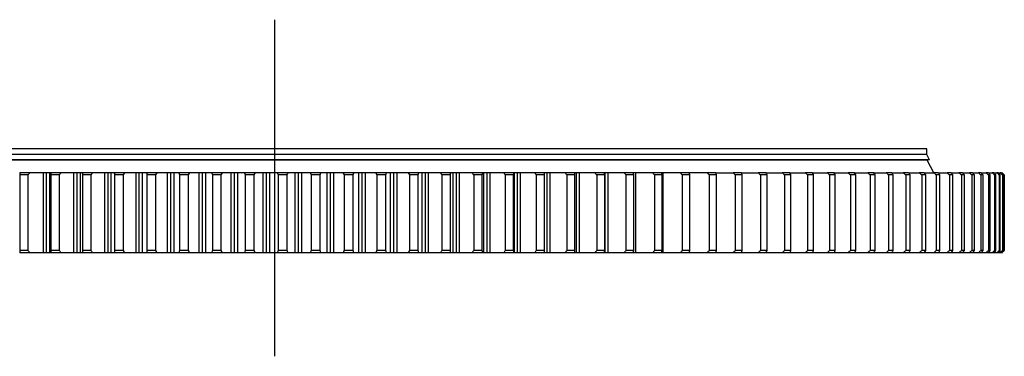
# Model space of a CAD drawing. Header units: millimetres. Extents: x 347 to 13098, y 43378 to 53497.
# Tile 5 of 15: x 3021 to 4742, y 48298 to 48887. Entities that reach past the tile are written whole.
import ezdxf

# ---------------------------------------------------------------- set-up
doc = ezdxf.new("R2010")
doc.units = ezdxf.units.MM
doc.header["$LTSCALE"] = 50

msp = doc.modelspace()

# ---------------------------------------------------------------- linework, layer by layer
at = {"lineweight": 25}
msp.add_line((3466.4, 48887.3), (3466.4, 48298.4), dxfattribs=at)
at = {"color": 7, "linetype": 'Continuous', "lineweight": 25}
for p, q in [((4606.9, 48661.6), (2325.9, 48661.6)), ((4606.9, 48651.6), (2325.9, 48651.6)), ((4606.9, 48651.4), (2325.9, 48651.4)), ((4599.4, 48651.4), (4599.4, 48651.6)), ((4606.9, 48651.6), (4606.9, 48661.6)), ((4611.4, 48642.1), (4606.9, 48651.4)), ((4611.4, 48642.1), (2321.4, 48642.1)), ((4607.7, 48641.6), (2325.2, 48641.6)), ((4606.9, 48641.6), (4606.9, 48642.1)), ((4619.2, 48619.6), (4607.7, 48641.6)), ((3038.6, 48619.6), (3021, 48619.6)), ((3021.1, 48615.6), (3021.1, 48483.6)), ((3035.8, 48615.6), (3021.1, 48615.6)), ((3035.8, 48483.6), (3035.8, 48615.6)), ((3062.6, 48479.6), (3062.6, 48619.6)), ((3068, 48619.6), (3062.6, 48619.6)), ((3068, 48479.6), (3068, 48619.6)), ((3073.5, 48619.6), (3068, 48619.6)), ((3073.5, 48479.6), (3073.5, 48619.6)), ((3093.2, 48619.6), (3075.3, 48619.6)), ((3075.6, 48615.6), (3075.6, 48483.6)), ((3090.5, 48615.6), (3075.6, 48615.6)), ((3090.5, 48483.6), (3090.5, 48615.6)), ((3115.9, 48479.6), (3115.9, 48619.6)), ((3121.4, 48619.6), (3115.9, 48619.6)), ((3121.4, 48479.6), (3121.4, 48619.6)), ((3127, 48619.6), (3121.4, 48619.6)), ((3127, 48479.6), (3127, 48619.6)), ((3148.6, 48619.6), (3130.4, 48619.6)), ((3130.9, 48615.6), (3130.9, 48483.6)), ((3146, 48615.6), (3130.9, 48615.6)), ((3146, 48483.6), (3146, 48615.6)), ((3169.9, 48479.6), (3169.9, 48619.6)), ((3175.5, 48619.6), (3169.9, 48619.6)), ((3175.5, 48479.6), (3175.5, 48619.6)), ((3181.1, 48619.6), (3175.5, 48619.6)), ((3181.1, 48479.6), (3181.1, 48619.6)), ((3204.5, 48619.6), (3186.2, 48619.6)), ((3186.9, 48615.6), (3186.9, 48483.6)), ((3202.2, 48615.6), (3186.9, 48615.6)), ((3202.2, 48483.6), (3202.2, 48615.6)), ((3224.5, 48479.6), (3224.5, 48619.6)), ((3230.1, 48619.6), (3224.5, 48619.6)), ((3230.1, 48479.6), (3230.1, 48619.6)), ((3235.8, 48619.6), (3230.1, 48619.6)), ((3235.8, 48479.6), (3235.8, 48619.6)), ((3261.1, 48619.6), (3242.6, 48619.6)), ((3243.4, 48615.6), (3243.4, 48483.6)), ((3258.9, 48615.6), (3243.4, 48615.6)), ((3258.9, 48483.6), (3258.9, 48615.6)), ((3279.6, 48479.6), (3279.6, 48619.6)), ((3285.3, 48619.6), (3279.6, 48619.6)), ((3285.3, 48479.6), (3285.3, 48619.6)), ((3291, 48619.6), (3285.3, 48619.6)), ((3291, 48479.6), (3291, 48619.6)), ((3318, 48619.6), (3299.4, 48619.6)), ((3300.5, 48615.6), (3300.5, 48483.6)), ((3316, 48615.6), (3300.5, 48615.6)), ((3316, 48483.6), (3316, 48615.6)), ((3335, 48479.6), (3335, 48619.6)), ((3340.8, 48619.6), (3335, 48619.6)), ((3340.8, 48479.6), (3340.8, 48619.6)), ((3346.5, 48619.6), (3340.8, 48619.6)), ((3346.5, 48479.6), (3346.5, 48619.6)), ((3375.3, 48619.6), (3356.6, 48619.6)), ((3357.8, 48615.6), (3357.8, 48483.6)), ((3373.4, 48615.6), (3357.8, 48615.6)), ((3373.4, 48483.6), (3373.4, 48615.6)), ((3390.8, 48479.6), (3390.8, 48619.6)), ((3396.5, 48619.6), (3390.8, 48619.6)), ((3396.5, 48479.6), (3396.5, 48619.6)), ((3402.3, 48619.6), (3396.5, 48619.6)), ((3402.3, 48479.6), (3402.3, 48619.6)), ((3432.7, 48619.6), (3414, 48619.6)), ((3415.4, 48615.6), (3415.4, 48483.6)), ((3431, 48615.6), (3415.4, 48615.6)), ((3431, 48483.6), (3431, 48615.6)), ((3446.7, 48479.6), (3446.7, 48619.6)), ((3452.5, 48619.6), (3446.7, 48619.6)), ((3452.5, 48479.6), (3452.5, 48619.6)), ((3458.2, 48619.6), (3452.5, 48619.6)), ((3458.2, 48479.6), (3458.2, 48619.6)), ((3490.2, 48619.6), (3471.4, 48619.6)), ((3473, 48615.6), (3473, 48483.6)), ((3488.7, 48615.6), (3473, 48615.6)), ((3488.7, 48483.6), (3488.7, 48615.6)), ((3502.6, 48479.6), (3502.6, 48619.6)), ((3508.4, 48619.6), (3502.6, 48619.6)), ((3508.4, 48479.6), (3508.4, 48619.6)), ((3514.2, 48619.6), (3508.4, 48619.6)), ((3514.2, 48479.6), (3514.2, 48619.6)), ((3547.6, 48619.6), (3528.9, 48619.6)), ((3530.7, 48615.6), (3530.7, 48483.6)), ((3546.3, 48615.6), (3530.7, 48615.6)), ((3546.3, 48483.6), (3546.3, 48615.6)), ((3558.5, 48479.6), (3558.5, 48619.6)), ((3564.2, 48619.6), (3558.5, 48619.6)), ((3564.2, 48479.6), (3564.2, 48619.6)), ((3570, 48619.6), (3564.2, 48619.6)), ((3570, 48479.6), (3570, 48619.6)), ((3604.9, 48619.6), (3586.3, 48619.6)), ((3588.2, 48615.6), (3588.2, 48483.6)), ((3603.8, 48615.6), (3588.2, 48615.6)), ((3603.8, 48483.6), (3603.8, 48615.6)), ((3614.2, 48479.6), (3614.2, 48619.6)), ((3619.9, 48619.6), (3614.2, 48619.6)), ((3619.9, 48479.6), (3619.9, 48619.6)), ((3625.6, 48619.6), (3619.9, 48619.6)), ((3625.6, 48479.6), (3625.6, 48619.6)), ((3661.9, 48619.6), (3643.4, 48619.6)), ((3645.5, 48615.6), (3645.5, 48483.6)), ((3661, 48615.6), (3645.5, 48615.6)), ((3661, 48483.6), (3661, 48615.6)), ((3669.5, 48479.6), (3669.5, 48619.6)), ((3675.2, 48619.6), (3669.5, 48619.6)), ((3675.2, 48479.6), (3675.2, 48619.6)), ((3680.9, 48619.6), (3675.2, 48619.6)), ((3680.9, 48479.6), (3680.9, 48619.6)), ((3718.5, 48619.6), (3700.1, 48619.6)), ((3717.8, 48615.6), (3702.4, 48615.6)), ((3702.4, 48615.6), (3702.4, 48483.6)), ((3717.8, 48483.6), (3717.8, 48615.6)), ((3724.5, 48479.6), (3724.5, 48619.6)), ((3730.2, 48619.6), (3724.5, 48619.6)), ((3730.2, 48479.6), (3730.2, 48619.6)), ((3735.8, 48619.6), (3730.2, 48619.6)), ((3735.8, 48479.6), (3735.8, 48619.6)), ((3774.6, 48619.6), (3756.4, 48619.6)), ((3774.1, 48615.6), (3758.9, 48615.6)), ((3758.9, 48615.6), (3758.9, 48483.6)), ((3774.1, 48483.6), (3774.1, 48615.6)), ((3778.9, 48479.6), (3778.9, 48619.6)), ((3784.5, 48619.6), (3778.9, 48619.6)), ((3784.5, 48479.6), (3784.5, 48619.6)), ((3790.1, 48619.6), (3784.5, 48619.6)), ((3790.1, 48479.6), (3790.1, 48619.6)), ((3830.1, 48619.6), (3812.1, 48619.6)), ((3814.7, 48615.6), (3814.7, 48483.6)), ((3829.7, 48615.6), (3814.7, 48615.6)), ((3829.7, 48483.6), (3829.7, 48615.6)), ((3832.7, 48479.6), (3832.7, 48619.6)), ((3838.3, 48619.6), (3832.7, 48619.6)), ((3838.3, 48479.6), (3838.3, 48619.6)), ((3843.8, 48619.6), (3838.3, 48619.6)), ((3843.8, 48479.6), (3843.8, 48619.6)), ((3884.8, 48619.6), (3867.1, 48619.6)), ((3869.8, 48615.6), (3869.8, 48483.6)), ((3884.6, 48615.6), (3869.8, 48615.6)), ((3884.6, 48483.6), (3884.6, 48615.6)), ((3885.8, 48479.6), (3885.8, 48619.6)), ((3891.2, 48619.6), (3885.8, 48619.6)), ((3891.2, 48479.6), (3891.2, 48619.6)), ((3896.6, 48619.6), (3891.2, 48619.6)), ((3896.6, 48479.6), (3896.6, 48619.6)), ((3938.7, 48619.6), (3921.2, 48619.6)), ((3924.1, 48615.6), (3924.1, 48483.6)), ((3938.7, 48615.6), (3924.1, 48615.6)), ((3943.3, 48619.6), (3938.7, 48619.6)), ((3938.7, 48483.6), (3938.7, 48615.6)), ((3943.3, 48479.6), (3943.3, 48619.6)), ((3948.6, 48619.6), (3943.3, 48619.6)), ((3948.6, 48479.6), (3948.6, 48619.6)), ((3991.6, 48619.6), (3974.4, 48619.6)), ((3977.5, 48615.6), (3977.5, 48483.6)), ((3991.8, 48615.6), (3977.5, 48615.6)), ((3994.4, 48619.6), (3991.6, 48619.6)), ((3991.8, 48483.6), (3991.8, 48615.6)), ((3994.4, 48479.6), (3994.4, 48619.6)), ((3999.6, 48619.6), (3994.4, 48619.6)), ((3999.6, 48479.6), (3999.6, 48619.6)), ((4043.4, 48619.6), (4026.6, 48619.6)), ((4029.8, 48615.6), (4029.8, 48483.6)), ((4043.8, 48615.6), (4029.8, 48615.6)), ((4044.5, 48619.6), (4043.4, 48619.6)), ((4043.8, 48483.6), (4043.8, 48615.6)), ((4044.5, 48479.6), (4044.5, 48619.6)), ((4049.6, 48619.6), (4044.5, 48619.6)), ((4049.6, 48479.6), (4049.6, 48619.6)), ((4094, 48619.6), (4077.7, 48619.6)), ((4081, 48615.6), (4081, 48483.6)), ((4094.6, 48615.6), (4081, 48615.6)), ((4098.3, 48619.6), (4094, 48619.6)), ((4094.6, 48483.6), (4094.6, 48615.6)), ((4098.3, 48479.6), (4098.3, 48619.6)), ((4143.4, 48619.6), (4127.5, 48619.6)), ((4130.9, 48615.6), (4130.9, 48483.6)), ((4144.2, 48615.6), (4130.9, 48615.6)), ((4145.8, 48619.6), (4143.4, 48619.6)), ((4144.2, 48483.6), (4144.2, 48615.6)), ((4145.8, 48479.6), (4145.8, 48619.6)), ((4191.4, 48619.6), (4175.9, 48619.6)), ((4179.4, 48615.6), (4179.4, 48483.6)), ((4192.4, 48615.6), (4179.4, 48615.6)), ((4191.8, 48619.6), (4191.4, 48619.6)), ((4191.8, 48617.9), (4191.8, 48619.6)), ((4192.4, 48483.6), (4192.4, 48615.6)), ((4237.9, 48619.6), (4222.9, 48619.6)), ((4226.5, 48615.6), (4226.5, 48483.6)), ((4239.1, 48615.6), (4226.5, 48615.6)), ((4239.1, 48483.6), (4239.1, 48615.6)), ((4282.8, 48619.6), (4268.3, 48619.6)), ((4284.2, 48615.6), (4272.1, 48615.6)), ((4272.1, 48615.6), (4272.1, 48483.6)), ((4284.2, 48483.6), (4284.2, 48615.6)), ((4326.1, 48619.6), (4312.2, 48619.6)), ((4316, 48615.6), (4316, 48483.6)), ((4327.6, 48615.6), (4316, 48615.6)), ((4327.6, 48483.6), (4327.6, 48615.6)), ((4367.6, 48619.6), (4354.2, 48619.6)), ((4358.2, 48615.6), (4358.2, 48483.6)), ((4369.3, 48615.6), (4358.2, 48615.6)), ((4369.3, 48483.6), (4369.3, 48615.6)), ((4407.2, 48619.6), (4394.5, 48619.6)), ((4409.1, 48615.6), (4398.5, 48615.6)), ((4398.5, 48615.6), (4398.5, 48483.6)), ((4409.1, 48483.6), (4409.1, 48615.6)), ((4445, 48619.6), (4432.9, 48619.6)), ((4436.9, 48615.6), (4436.9, 48483.6)), ((4447, 48615.6), (4436.9, 48615.6)), ((4447, 48483.6), (4447, 48615.6)), ((4480.7, 48619.6), (4469.3, 48619.6)), ((4473.4, 48615.6), (4473.4, 48483.6)), ((4482.9, 48615.6), (4473.4, 48615.6)), ((4482.9, 48483.6), (4482.9, 48615.6)), ((4514.4, 48619.6), (4503.6, 48619.6)), ((4507.8, 48615.6), (4507.8, 48483.6)), ((4516.8, 48615.6), (4507.8, 48615.6)), ((4516.8, 48483.6), (4516.8, 48615.6)), ((4545.9, 48619.6), (4535.9, 48619.6)), ((4548.4, 48615.6), (4540.1, 48615.6)), ((4540.1, 48615.6), (4540.1, 48483.6)), ((4548.4, 48483.6), (4548.4, 48615.6)), ((4575.2, 48619.6), (4565.9, 48619.6)), ((4570.2, 48615.6), (4570.2, 48483.6)), ((4577.9, 48615.6), (4570.2, 48615.6)), ((4577.9, 48483.6), (4577.9, 48615.6)), ((4602.3, 48619.6), (4593.7, 48619.6)), ((4605.1, 48615.6), (4598, 48615.6)), ((4598, 48615.6), (4598, 48483.6)), ((4605.1, 48483.6), (4605.1, 48615.6)), ((4627, 48619.6), (4619.2, 48619.6)), ((4630, 48615.6), (4623.5, 48615.6)), ((4623.5, 48615.6), (4623.5, 48483.6)), ((4627.4, 48619.6), (4642.3, 48619.6)), ((4630, 48483.6), (4630, 48615.6)), ((4649.4, 48619.6), (4642.3, 48619.6)), ((4652.5, 48615.6), (4646.6, 48615.6)), ((4646.6, 48615.6), (4646.6, 48483.6)), ((4649.7, 48619.6), (4663.1, 48619.6)), ((4652.5, 48483.6), (4652.5, 48615.6)), ((4669.3, 48619.6), (4663.1, 48619.6)), ((4667.4, 48615.6), (4667.4, 48483.6)), ((4672.6, 48615.6), (4667.4, 48615.6)), ((4669.7, 48619.6), (4681.4, 48619.6)), ((4672.6, 48483.6), (4672.6, 48615.6)), ((4686.8, 48619.6), (4681.4, 48619.6)), ((4685.7, 48615.6), (4685.7, 48483.6)), ((4690.2, 48615.6), (4685.7, 48615.6)), ((4687.2, 48619.6), (4697.2, 48619.6)), ((4690.2, 48483.6), (4690.2, 48615.6)), ((4701.8, 48619.6), (4697.2, 48619.6)), ((4701.5, 48615.6), (4701.5, 48483.6)), ((4705.3, 48615.6), (4701.5, 48615.6)), ((4702.2, 48619.6), (4710.5, 48619.6)), ((4705.3, 48483.6), (4705.3, 48615.6)), ((4714.3, 48619.6), (4710.5, 48619.6)), ((4714.6, 48619.6), (4721.2, 48619.6)), ((4714.7, 48615.6), (4714.7, 48483.6)), ((4717.9, 48615.6), (4714.7, 48615.6)), ((4717.9, 48483.6), (4717.9, 48615.6)), ((4724.2, 48619.6), (4721.2, 48619.6)), ((4724.5, 48619.6), (4729.4, 48619.6)), ((4725.4, 48615.6), (4725.4, 48483.6)), ((4727.9, 48615.6), (4725.4, 48615.6)), ((4727.9, 48483.6), (4727.9, 48615.6)), ((4731.6, 48619.6), (4729.4, 48619.6)), ((4731.9, 48619.6), (4735, 48619.6)), ((4733.6, 48615.6), (4733.6, 48483.6)), ((4735.4, 48615.6), (4733.6, 48615.6)), ((4736.3, 48619.6), (4735, 48619.6)), ((4735.4, 48483.6), (4735.4, 48615.6)), ((4736.7, 48619.6), (4738.1, 48619.6)), ((4738.5, 48619.6), (4738.1, 48619.6)), ((4739.2, 48615.6), (4739.2, 48483.6)), ((4740.2, 48615.6), (4739.2, 48615.6)), ((4740.2, 48483.6), (4740.2, 48615.6)), ((4742.1, 48615.6), (4742.1, 48483.6)), ((4742.5, 48615.6), (4742.1, 48615.6)), ((4742.5, 48483.6), (4742.5, 48615.6)), ((3038.6, 48479.6), (3021, 48479.6)), ((3035.8, 48483.6), (3021.1, 48483.6)), ((3068, 48479.6), (3062.6, 48479.6)), ((3073.5, 48479.6), (3068, 48479.6)), ((3093.2, 48479.6), (3075.3, 48479.6)), ((3090.5, 48483.6), (3075.6, 48483.6)), ((3121.4, 48479.6), (3115.9, 48479.6)), ((3127, 48479.6), (3121.4, 48479.6)), ((3148.6, 48479.6), (3130.4, 48479.6)), ((3146, 48483.6), (3130.9, 48483.6)), ((3175.5, 48479.6), (3169.9, 48479.6)), ((3181.1, 48479.6), (3175.5, 48479.6)), ((3204.5, 48479.6), (3186.2, 48479.6)), ((3202.2, 48483.6), (3186.9, 48483.6)), ((3230.1, 48479.6), (3224.5, 48479.6)), ((3235.8, 48479.6), (3230.1, 48479.6)), ((3261.1, 48479.6), (3242.6, 48479.6)), ((3258.9, 48483.6), (3243.4, 48483.6)), ((3285.3, 48479.6), (3279.6, 48479.6)), ((3291, 48479.6), (3285.3, 48479.6)), ((3318, 48479.6), (3299.4, 48479.6)), ((3316, 48483.6), (3300.5, 48483.6)), ((3340.8, 48479.6), (3335, 48479.6)), ((3346.5, 48479.6), (3340.8, 48479.6)), ((3375.3, 48479.6), (3356.6, 48479.6)), ((3373.4, 48483.6), (3357.8, 48483.6)), ((3396.5, 48479.6), (3390.8, 48479.6)), ((3402.3, 48479.6), (3396.5, 48479.6)), ((3432.7, 48479.6), (3414, 48479.6)), ((3431, 48483.6), (3415.4, 48483.6)), ((3452.5, 48479.6), (3446.7, 48479.6)), ((3458.2, 48479.6), (3452.5, 48479.6)), ((3490.2, 48479.6), (3471.4, 48479.6)), ((3488.7, 48483.6), (3473, 48483.6)), ((3508.4, 48479.6), (3502.6, 48479.6)), ((3514.2, 48479.6), (3508.4, 48479.6)), ((3547.6, 48479.6), (3528.9, 48479.6)), ((3546.3, 48483.6), (3530.7, 48483.6)), ((3564.2, 48479.6), (3558.5, 48479.6)), ((3570, 48479.6), (3564.2, 48479.6)), ((3604.9, 48479.6), (3586.3, 48479.6)), ((3603.8, 48483.6), (3588.2, 48483.6)), ((3619.9, 48479.6), (3614.2, 48479.6)), ((3625.6, 48479.6), (3619.9, 48479.6)), ((3661.9, 48479.6), (3643.4, 48479.6)), ((3661, 48483.6), (3645.5, 48483.6)), ((3675.2, 48479.6), (3669.5, 48479.6)), ((3680.9, 48479.6), (3675.2, 48479.6)), ((3718.5, 48479.6), (3700.1, 48479.6)), ((3717.8, 48483.6), (3702.4, 48483.6)), ((3730.2, 48479.6), (3724.5, 48479.6)), ((3735.8, 48479.6), (3730.2, 48479.6)), ((3774.6, 48479.6), (3756.4, 48479.6)), ((3774.1, 48483.6), (3758.9, 48483.6)), ((3784.5, 48479.6), (3778.9, 48479.6)), ((3790.1, 48479.6), (3784.5, 48479.6)), ((3830.1, 48479.6), (3812.1, 48479.6)), ((3829.7, 48483.6), (3814.7, 48483.6)), ((3838.3, 48479.6), (3832.7, 48479.6)), ((3843.8, 48479.6), (3838.3, 48479.6)), ((3884.8, 48479.6), (3867.1, 48479.6)), ((3884.6, 48483.6), (3869.8, 48483.6)), ((3891.2, 48479.6), (3885.8, 48479.6)), ((3896.6, 48479.6), (3891.2, 48479.6)), ((3938.7, 48479.6), (3921.2, 48479.6)), ((3938.7, 48483.6), (3924.1, 48483.6)), ((3943.3, 48479.6), (3938.7, 48479.6)), ((3948.6, 48479.6), (3943.3, 48479.6)), ((3991.6, 48479.6), (3974.4, 48479.6)), ((3991.8, 48483.6), (3977.5, 48483.6)), ((3994.4, 48479.6), (3991.6, 48479.6)), ((3999.6, 48479.6), (3994.4, 48479.6)), ((4043.4, 48479.6), (4026.6, 48479.6)), ((4043.8, 48483.6), (4029.8, 48483.6)), ((4044.5, 48479.6), (4043.4, 48479.6)), ((4049.6, 48479.6), (4044.5, 48479.6)), ((4094, 48479.6), (4077.7, 48479.6)), ((4094.6, 48483.6), (4081, 48483.6)), ((4098.3, 48479.6), (4094, 48479.6)), ((4143.4, 48479.6), (4127.5, 48479.6)), ((4144.2, 48483.6), (4130.9, 48483.6)), ((4145.8, 48479.6), (4143.4, 48479.6)), ((4191.4, 48479.6), (4175.9, 48479.6)), ((4192.4, 48483.6), (4179.4, 48483.6)), ((4191.8, 48479.6), (4191.4, 48479.6)), ((4191.8, 48479.6), (4191.8, 48481.4)), ((4237.9, 48479.6), (4222.9, 48479.6)), ((4239.1, 48483.6), (4226.5, 48483.6)), ((4282.8, 48479.6), (4268.3, 48479.6)), ((4284.2, 48483.6), (4272.1, 48483.6)), ((4326.1, 48479.6), (4312.2, 48479.6)), ((4327.6, 48483.6), (4316, 48483.6)), ((4367.6, 48479.6), (4354.2, 48479.6)), ((4369.3, 48483.6), (4358.2, 48483.6)), ((4407.2, 48479.6), (4394.5, 48479.6)), ((4409.1, 48483.6), (4398.5, 48483.6)), ((4445, 48479.6), (4432.9, 48479.6)), ((4447, 48483.6), (4436.9, 48483.6)), ((4480.7, 48479.6), (4469.3, 48479.6)), ((4482.9, 48483.6), (4473.4, 48483.6)), ((4514.4, 48479.6), (4503.6, 48479.6)), ((4516.8, 48483.6), (4507.8, 48483.6)), ((4545.9, 48479.6), (4535.9, 48479.6)), ((4548.4, 48483.6), (4540.1, 48483.6)), ((4565.9, 48479.6), (4546.2, 48479.6)), ((4575.2, 48479.6), (4565.9, 48479.6)), ((4577.9, 48483.6), (4570.2, 48483.6)), ((4593.7, 48479.6), (4575.6, 48479.6)), ((4602.3, 48479.6), (4593.7, 48479.6)), ((4605.1, 48483.6), (4598, 48483.6)), ((4619.2, 48479.6), (4602.6, 48479.6)), ((4627, 48479.6), (4619.2, 48479.6)), ((4630, 48483.6), (4623.5, 48483.6)), ((4642.3, 48479.6), (4627.4, 48479.6)), ((4649.4, 48479.6), (4642.3, 48479.6)), ((4652.5, 48483.6), (4646.6, 48483.6)), ((4663.1, 48479.6), (4649.7, 48479.6)), ((4669.3, 48479.6), (4663.1, 48479.6)), ((4672.6, 48483.6), (4667.4, 48483.6)), ((4681.4, 48479.6), (4669.7, 48479.6)), ((4686.8, 48479.6), (4681.4, 48479.6)), ((4690.2, 48483.6), (4685.7, 48483.6)), ((4697.2, 48479.6), (4687.2, 48479.6)), ((4701.8, 48479.6), (4697.2, 48479.6)), ((4705.3, 48483.6), (4701.5, 48483.6)), ((4710.5, 48479.6), (4702.2, 48479.6)), ((4714.3, 48479.6), (4710.5, 48479.6)), ((4721.2, 48479.6), (4714.6, 48479.6)), ((4717.9, 48483.6), (4714.7, 48483.6)), ((4724.2, 48479.6), (4721.2, 48479.6)), ((4729.4, 48479.6), (4724.5, 48479.6)), ((4727.9, 48483.6), (4725.4, 48483.6)), ((4731.6, 48479.6), (4729.4, 48479.6)), ((4735, 48479.6), (4731.9, 48479.6)), ((4735.4, 48483.6), (4733.6, 48483.6)), ((4736.3, 48479.6), (4735, 48479.6)), ((4738.1, 48479.6), (4736.7, 48479.6)), ((4738.5, 48479.6), (4738.1, 48479.6)), ((4740.2, 48483.6), (4739.2, 48483.6)), ((4742.5, 48483.6), (4742.1, 48483.6))]:
    msp.add_line(p, q, dxfattribs=at)
for points in [[(3021, 48619.6), (3021.1, 48618.3), (3021.1, 48617), (3021.1, 48615.6)], [(3035.8, 48615.6), (3036.8, 48617), (3037.7, 48618.3), (3038.6, 48619.6)], [(3062.6, 48619.6), (3054.7, 48619.6), (3046.8, 48619.6), (3038.6, 48619.6)], [(3075.3, 48619.6), (3074.6, 48619.6), (3074, 48619.6), (3073.5, 48619.6)], [(3075.3, 48619.6), (3075.4, 48618.3), (3075.5, 48617), (3075.6, 48615.6)], [(3090.5, 48615.6), (3091.4, 48617), (3092.3, 48618.3), (3093.2, 48619.6)], [(3115.9, 48619.6), (3108.5, 48619.6), (3100.9, 48619.6), (3093.2, 48619.6)], [(3130.4, 48619.6), (3129.1, 48619.6), (3127.9, 48619.6), (3127, 48619.6)], [(3130.4, 48619.6), (3130.6, 48618.3), (3130.7, 48617), (3130.9, 48615.6)], [(3146, 48615.6), (3146.9, 48617), (3147.7, 48618.3), (3148.6, 48619.6)], [(3169.9, 48619.6), (3162.9, 48619.6), (3155.8, 48619.6), (3148.6, 48619.6)], [(3186.2, 48619.6), (3184.3, 48619.6), (3182.6, 48619.6), (3181.1, 48619.6)], [(3186.2, 48619.6), (3186.4, 48618.3), (3186.7, 48617), (3186.9, 48615.6)], [(3202.2, 48615.6), (3203, 48617), (3203.8, 48618.3), (3204.5, 48619.6)], [(3224.5, 48619.6), (3218, 48619.6), (3211.3, 48619.6), (3204.5, 48619.6)], [(3242.6, 48619.6), (3240.2, 48619.6), (3237.9, 48619.6), (3235.8, 48619.6)], [(3242.6, 48619.6), (3242.9, 48618.3), (3243.2, 48617), (3243.4, 48615.6)], [(3258.9, 48615.6), (3259.6, 48617), (3260.3, 48618.3), (3261.1, 48619.6)], [(3279.6, 48619.6), (3273.5, 48619.6), (3267.4, 48619.6), (3261.1, 48619.6)], [(3299.4, 48619.6), (3296.4, 48619.6), (3293.6, 48619.6), (3291, 48619.6)], [(3299.4, 48619.6), (3299.8, 48618.3), (3300.1, 48617), (3300.5, 48615.6)], [(3316, 48615.6), (3316.7, 48617), (3317.3, 48618.3), (3318, 48619.6)], [(3335, 48619.6), (3329.5, 48619.6), (3323.8, 48619.6), (3318, 48619.6)], [(3356.6, 48619.6), (3353, 48619.6), (3349.7, 48619.6), (3346.5, 48619.6)], [(3356.6, 48619.6), (3357, 48618.3), (3357.4, 48617), (3357.8, 48615.6)], [(3373.4, 48615.6), (3374, 48617), (3374.6, 48618.3), (3375.3, 48619.6)], [(3390.8, 48619.6), (3385.8, 48619.6), (3380.6, 48619.6), (3375.3, 48619.6)], [(3414, 48619.6), (3409.9, 48619.6), (3406, 48619.6), (3402.3, 48619.6)], [(3414, 48619.6), (3414.4, 48618.3), (3414.9, 48617), (3415.4, 48615.6)], [(3431, 48615.6), (3431.6, 48617), (3432.1, 48618.3), (3432.7, 48619.6)], [(3446.7, 48619.6), (3442.2, 48619.6), (3437.5, 48619.6), (3432.7, 48619.6)], [(3471.4, 48619.6), (3466.9, 48619.6), (3462.5, 48619.6), (3458.2, 48619.6)], [(3471.4, 48619.6), (3472, 48618.3), (3472.5, 48617), (3473, 48615.6)], [(3488.7, 48615.6), (3489.2, 48617), (3489.7, 48618.3), (3490.2, 48619.6)], [(3502.6, 48619.6), (3498.6, 48619.6), (3494.5, 48619.6), (3490.2, 48619.6)], [(3528.9, 48619.6), (3523.8, 48619.6), (3518.9, 48619.6), (3514.2, 48619.6)], [(3528.9, 48619.6), (3529.5, 48618.3), (3530.1, 48617), (3530.7, 48615.6)], [(3546.3, 48615.6), (3546.8, 48617), (3547.2, 48618.3), (3547.6, 48619.6)], [(3558.5, 48619.6), (3555, 48619.6), (3551.4, 48619.6), (3547.6, 48619.6)], [(3586.3, 48619.6), (3580.7, 48619.6), (3575.3, 48619.6), (3570, 48619.6)], [(3586.3, 48619.6), (3586.9, 48618.3), (3587.6, 48617), (3588.2, 48615.6)], [(3603.8, 48615.6), (3604.2, 48617), (3604.6, 48618.3), (3604.9, 48619.6)], [(3614.2, 48619.6), (3611.3, 48619.6), (3608.2, 48619.6), (3604.9, 48619.6)], [(3643.4, 48619.6), (3637.3, 48619.6), (3631.4, 48619.6), (3625.6, 48619.6)], [(3643.4, 48619.6), (3644.1, 48618.3), (3644.8, 48617), (3645.5, 48615.6)], [(3661, 48615.6), (3661.3, 48617), (3661.6, 48618.3), (3661.9, 48619.6)], [(3669.5, 48619.6), (3667.2, 48619.6), (3664.6, 48619.6), (3661.9, 48619.6)], [(3700.1, 48619.6), (3693.6, 48619.6), (3687.2, 48619.6), (3680.9, 48619.6)], [(3700.1, 48619.6), (3700.9, 48618.3), (3701.7, 48617), (3702.4, 48615.6)], [(3717.8, 48615.6), (3718, 48617), (3718.3, 48618.3), (3718.5, 48619.6)], [(3724.5, 48619.6), (3722.7, 48619.6), (3720.7, 48619.6), (3718.5, 48619.6)], [(3756.4, 48619.6), (3749.4, 48619.6), (3742.5, 48619.6), (3735.8, 48619.6)], [(3756.4, 48619.6), (3757.2, 48618.3), (3758, 48617), (3758.9, 48615.6)], [(3774.1, 48615.6), (3774.3, 48617), (3774.4, 48618.3), (3774.6, 48619.6)], [(3778.9, 48619.6), (3777.7, 48619.6), (3776.2, 48619.6), (3774.6, 48619.6)], [(3812.1, 48619.6), (3804.6, 48619.6), (3797.3, 48619.6), (3790.1, 48619.6)], [(3812.1, 48619.6), (3813, 48618.3), (3813.8, 48617), (3814.7, 48615.6)], [(3829.7, 48615.6), (3829.8, 48617), (3830, 48618.3), (3830.1, 48619.6)], [(3832.7, 48619.6), (3832, 48619.6), (3831.1, 48619.6), (3830.1, 48619.6)], [(3867.1, 48619.6), (3859.1, 48619.6), (3851.4, 48619.6), (3843.8, 48619.6)], [(3867.1, 48619.6), (3868, 48618.3), (3868.9, 48617), (3869.8, 48615.6)], [(3884.6, 48615.6), (3884.7, 48617), (3884.8, 48618.3), (3884.8, 48619.6)], [(3885.8, 48619.6), (3885.6, 48619.6), (3885.3, 48619.6), (3884.8, 48619.6)], [(3921.2, 48619.6), (3912.9, 48619.6), (3904.7, 48619.6), (3896.6, 48619.6)], [(3921.2, 48619.6), (3922.2, 48618.3), (3923.1, 48617), (3924.1, 48615.6)], [(3938.7, 48615.6), (3938.7, 48617), (3938.7, 48618.3), (3938.7, 48619.6)], [(3974.4, 48619.6), (3965.7, 48619.6), (3957.1, 48619.6), (3948.6, 48619.6)], [(3974.4, 48619.6), (3975.4, 48618.3), (3976.5, 48617), (3977.5, 48615.6)], [(3991.8, 48615.6), (3991.7, 48617), (3991.6, 48618.3), (3991.6, 48619.6)], [(4026.6, 48619.6), (4017.5, 48619.6), (4008.5, 48619.6), (3999.6, 48619.6)], [(4026.6, 48619.6), (4027.7, 48618.3), (4028.7, 48617), (4029.8, 48615.6)], [(4043.8, 48615.6), (4043.7, 48617), (4043.5, 48618.3), (4043.4, 48619.6)], [(4077.7, 48619.6), (4068.2, 48619.6), (4058.8, 48619.6), (4049.6, 48619.6)], [(4077.7, 48619.6), (4078.8, 48618.3), (4079.9, 48617), (4081, 48615.6)], [(4094.6, 48615.6), (4094.4, 48617), (4094.2, 48618.3), (4094, 48619.6)], [(4127.5, 48619.6), (4117.6, 48619.6), (4107.9, 48619.6), (4098.3, 48619.6)], [(4127.5, 48619.6), (4128.6, 48618.3), (4129.7, 48617), (4130.9, 48615.6)], [(4144.2, 48615.6), (4143.9, 48617), (4143.7, 48618.3), (4143.4, 48619.6)], [(4175.9, 48619.6), (4165.7, 48619.6), (4155.7, 48619.6), (4145.8, 48619.6)], [(4175.9, 48619.6), (4177.1, 48618.3), (4178.3, 48617), (4179.4, 48615.6)], [(4192.4, 48615.6), (4192, 48617), (4191.7, 48618.3), (4191.4, 48619.6)], [(4222.9, 48619.6), (4212.4, 48619.6), (4202.1, 48619.6), (4191.8, 48619.6)], [(4222.9, 48619.6), (4224.1, 48618.3), (4225.3, 48617), (4226.5, 48615.6)], [(4239.1, 48615.6), (4238.7, 48617), (4238.3, 48618.3), (4237.9, 48619.6)], [(4268.3, 48619.6), (4269.6, 48618.3), (4270.8, 48617), (4272.1, 48615.6)], [(4284.2, 48615.6), (4283.7, 48617), (4283.3, 48618.3), (4282.8, 48619.6)], [(4312.2, 48619.6), (4313.4, 48618.3), (4314.7, 48617), (4316, 48615.6)], [(4327.6, 48615.6), (4327.1, 48617), (4326.6, 48618.3), (4326.1, 48619.6)], [(4354.2, 48619.6), (4355.5, 48618.3), (4356.9, 48617), (4358.2, 48615.6)], [(4369.3, 48615.6), (4368.7, 48617), (4368.1, 48618.3), (4367.6, 48619.6)], [(4394.5, 48619.6), (4395.8, 48618.3), (4397.2, 48617), (4398.5, 48615.6)], [(4409.1, 48615.6), (4408.5, 48617), (4407.9, 48618.3), (4407.2, 48619.6)], [(4432.9, 48619.6), (4434.2, 48618.3), (4435.6, 48617), (4436.9, 48615.6)], [(4447, 48615.6), (4446.3, 48617), (4445.7, 48618.3), (4445, 48619.6)], [(4469.3, 48619.6), (4470.6, 48618.3), (4472, 48617), (4473.4, 48615.6)], [(4482.9, 48615.6), (4482.2, 48617), (4481.4, 48618.3), (4480.7, 48619.6)], [(4503.6, 48619.6), (4505, 48618.3), (4506.4, 48617), (4507.8, 48615.6)], [(4516.8, 48615.6), (4516, 48617), (4515.2, 48618.3), (4514.4, 48619.6)], [(4535.9, 48619.6), (4537.3, 48618.3), (4538.7, 48617), (4540.1, 48615.6)], [(4548.4, 48615.6), (4547.6, 48617), (4546.7, 48618.3), (4545.9, 48619.6)], [(4565.9, 48619.6), (4567.3, 48618.3), (4568.7, 48617), (4570.2, 48615.6)], [(4577.9, 48615.6), (4577, 48617), (4576.1, 48618.3), (4575.2, 48619.6)], [(4593.7, 48619.6), (4595.1, 48618.3), (4596.6, 48617), (4598, 48615.6)], [(4605.1, 48615.6), (4604.2, 48617), (4603.2, 48618.3), (4602.3, 48619.6)], [(4619.2, 48619.6), (4620.6, 48618.3), (4622.1, 48617), (4623.5, 48615.6)], [(4630, 48615.6), (4629, 48617), (4628, 48618.3), (4627, 48619.6)], [(4642.3, 48619.6), (4643.8, 48618.3), (4645.2, 48617), (4646.6, 48615.6)], [(4652.5, 48615.6), (4651.5, 48617), (4650.4, 48618.3), (4649.4, 48619.6)], [(4663.1, 48619.6), (4664.5, 48618.3), (4665.9, 48617), (4667.4, 48615.6)], [(4672.6, 48615.6), (4671.5, 48617), (4670.4, 48618.3), (4669.3, 48619.6)], [(4681.4, 48619.6), (4682.8, 48618.3), (4684.2, 48617), (4685.7, 48615.6)], [(4690.2, 48615.6), (4689.1, 48617), (4687.9, 48618.3), (4686.8, 48619.6)], [(4697.2, 48619.6), (4698.6, 48618.3), (4700, 48617), (4701.5, 48615.6)], [(4705.3, 48615.6), (4704.1, 48617), (4703, 48618.3), (4701.8, 48619.6)], [(4710.5, 48619.6), (4711.9, 48618.3), (4713.3, 48617), (4714.7, 48615.6)], [(4717.9, 48615.6), (4716.7, 48617), (4715.5, 48618.3), (4714.3, 48619.6)], [(4721.2, 48619.6), (4722.6, 48618.3), (4724, 48617), (4725.4, 48615.6)], [(4727.9, 48615.6), (4726.7, 48617), (4725.4, 48618.3), (4724.2, 48619.6)], [(4729.4, 48619.6), (4730.8, 48618.3), (4732.2, 48617), (4733.6, 48615.6)], [(4735.4, 48615.6), (4734.1, 48617), (4732.8, 48618.3), (4731.6, 48619.6)], [(4735, 48619.6), (4736.4, 48618.3), (4737.8, 48617), (4739.2, 48615.6)], [(4740.2, 48615.6), (4738.9, 48617), (4737.6, 48618.3), (4736.3, 48619.6)], [(4738.1, 48619.6), (4739.4, 48618.3), (4740.8, 48617), (4742.1, 48615.6)], [(4742.5, 48615.6), (4741.1, 48617), (4739.8, 48618.3), (4738.5, 48619.6)], [(3021.1, 48483.6), (3021.1, 48482.3), (3021.1, 48481), (3021, 48479.6)], [(3038.6, 48479.6), (3037.7, 48481), (3036.8, 48482.3), (3035.8, 48483.6)], [(3062.6, 48479.6), (3054.7, 48479.6), (3046.8, 48479.6), (3038.6, 48479.6)], [(3075.3, 48479.6), (3074.6, 48479.6), (3074, 48479.6), (3073.5, 48479.6)], [(3075.6, 48483.6), (3075.5, 48482.3), (3075.4, 48481), (3075.3, 48479.6)], [(3093.2, 48479.6), (3092.3, 48481), (3091.4, 48482.3), (3090.5, 48483.6)], [(3115.9, 48479.6), (3108.5, 48479.6), (3100.9, 48479.6), (3093.2, 48479.6)], [(3130.4, 48479.6), (3129.1, 48479.6), (3127.9, 48479.6), (3127, 48479.6)], [(3130.9, 48483.6), (3130.7, 48482.3), (3130.6, 48481), (3130.4, 48479.6)], [(3148.6, 48479.6), (3147.7, 48481), (3146.9, 48482.3), (3146, 48483.6)], [(3169.9, 48479.6), (3162.9, 48479.6), (3155.8, 48479.6), (3148.6, 48479.6)], [(3186.2, 48479.6), (3184.3, 48479.6), (3182.6, 48479.6), (3181.1, 48479.6)], [(3186.9, 48483.6), (3186.7, 48482.3), (3186.4, 48481), (3186.2, 48479.6)], [(3204.5, 48479.6), (3203.8, 48481), (3203, 48482.3), (3202.2, 48483.6)], [(3224.5, 48479.6), (3218, 48479.6), (3211.3, 48479.6), (3204.5, 48479.6)], [(3242.6, 48479.6), (3240.2, 48479.6), (3237.9, 48479.6), (3235.8, 48479.6)], [(3243.4, 48483.6), (3243.2, 48482.3), (3242.9, 48481), (3242.6, 48479.6)], [(3261.1, 48479.6), (3260.3, 48481), (3259.6, 48482.3), (3258.9, 48483.6)], [(3279.6, 48479.6), (3273.5, 48479.6), (3267.4, 48479.6), (3261.1, 48479.6)], [(3299.4, 48479.6), (3296.4, 48479.6), (3293.6, 48479.6), (3291, 48479.6)], [(3300.5, 48483.6), (3300.1, 48482.3), (3299.8, 48481), (3299.4, 48479.6)], [(3318, 48479.6), (3317.3, 48481), (3316.7, 48482.3), (3316, 48483.6)], [(3335, 48479.6), (3329.5, 48479.6), (3323.8, 48479.6), (3318, 48479.6)], [(3356.6, 48479.6), (3353, 48479.6), (3349.7, 48479.6), (3346.5, 48479.6)], [(3357.8, 48483.6), (3357.4, 48482.3), (3357, 48481), (3356.6, 48479.6)], [(3375.3, 48479.6), (3374.6, 48481), (3374, 48482.3), (3373.4, 48483.6)], [(3390.8, 48479.6), (3385.8, 48479.6), (3380.6, 48479.6), (3375.3, 48479.6)], [(3414, 48479.6), (3409.9, 48479.6), (3406, 48479.6), (3402.3, 48479.6)], [(3415.4, 48483.6), (3414.9, 48482.3), (3414.4, 48481), (3414, 48479.6)], [(3432.7, 48479.6), (3432.1, 48481), (3431.6, 48482.3), (3431, 48483.6)], [(3446.7, 48479.6), (3442.2, 48479.6), (3437.5, 48479.6), (3432.7, 48479.6)], [(3471.4, 48479.6), (3466.9, 48479.6), (3462.5, 48479.6), (3458.2, 48479.6)], [(3473, 48483.6), (3472.5, 48482.3), (3472, 48481), (3471.4, 48479.6)], [(3490.2, 48479.6), (3489.7, 48481), (3489.2, 48482.3), (3488.7, 48483.6)], [(3502.6, 48479.6), (3498.6, 48479.6), (3494.5, 48479.6), (3490.2, 48479.6)], [(3528.9, 48479.6), (3523.8, 48479.6), (3518.9, 48479.6), (3514.2, 48479.6)], [(3530.7, 48483.6), (3530.1, 48482.3), (3529.5, 48481), (3528.9, 48479.6)], [(3547.6, 48479.6), (3547.2, 48481), (3546.8, 48482.3), (3546.3, 48483.6)], [(3558.5, 48479.6), (3555, 48479.6), (3551.4, 48479.6), (3547.6, 48479.6)], [(3586.3, 48479.6), (3580.7, 48479.6), (3575.3, 48479.6), (3570, 48479.6)], [(3588.2, 48483.6), (3587.6, 48482.3), (3586.9, 48481), (3586.3, 48479.6)], [(3604.9, 48479.6), (3604.6, 48481), (3604.2, 48482.3), (3603.8, 48483.6)], [(3614.2, 48479.6), (3611.3, 48479.6), (3608.2, 48479.6), (3604.9, 48479.6)], [(3643.4, 48479.6), (3637.3, 48479.6), (3631.4, 48479.6), (3625.6, 48479.6)], [(3645.5, 48483.6), (3644.8, 48482.3), (3644.1, 48481), (3643.4, 48479.6)], [(3661.9, 48479.6), (3661.6, 48481), (3661.3, 48482.3), (3661, 48483.6)], [(3669.5, 48479.6), (3667.2, 48479.6), (3664.6, 48479.6), (3661.9, 48479.6)], [(3700.1, 48479.6), (3693.6, 48479.6), (3687.2, 48479.6), (3680.9, 48479.6)], [(3702.4, 48483.6), (3701.7, 48482.3), (3700.9, 48481), (3700.1, 48479.6)], [(3718.5, 48479.6), (3718.3, 48481), (3718, 48482.3), (3717.8, 48483.6)], [(3724.5, 48479.6), (3722.7, 48479.6), (3720.7, 48479.6), (3718.5, 48479.6)], [(3756.4, 48479.6), (3749.4, 48479.6), (3742.5, 48479.6), (3735.8, 48479.6)], [(3758.9, 48483.6), (3758, 48482.3), (3757.2, 48481), (3756.4, 48479.6)], [(3774.6, 48479.6), (3774.4, 48481), (3774.3, 48482.3), (3774.1, 48483.6)], [(3778.9, 48479.6), (3777.7, 48479.6), (3776.2, 48479.6), (3774.6, 48479.6)], [(3812.1, 48479.6), (3804.6, 48479.6), (3797.3, 48479.6), (3790.1, 48479.6)], [(3814.7, 48483.6), (3813.8, 48482.3), (3813, 48481), (3812.1, 48479.6)], [(3830.1, 48479.6), (3830, 48481), (3829.8, 48482.3), (3829.7, 48483.6)], [(3832.7, 48479.6), (3832, 48479.6), (3831.1, 48479.6), (3830.1, 48479.6)], [(3867.1, 48479.6), (3859.1, 48479.6), (3851.4, 48479.6), (3843.8, 48479.6)], [(3869.8, 48483.6), (3868.9, 48482.3), (3868, 48481), (3867.1, 48479.6)], [(3884.8, 48479.6), (3884.8, 48481), (3884.7, 48482.3), (3884.6, 48483.6)], [(3885.8, 48479.6), (3885.6, 48479.6), (3885.3, 48479.6), (3884.8, 48479.6)], [(3921.2, 48479.6), (3912.9, 48479.6), (3904.7, 48479.6), (3896.6, 48479.6)], [(3924.1, 48483.6), (3923.1, 48482.3), (3922.2, 48481), (3921.2, 48479.6)], [(3938.7, 48479.6), (3938.7, 48481), (3938.7, 48482.3), (3938.7, 48483.6)], [(3974.4, 48479.6), (3965.7, 48479.6), (3957.1, 48479.6), (3948.6, 48479.6)], [(3977.5, 48483.6), (3976.5, 48482.3), (3975.4, 48481), (3974.4, 48479.6)], [(3991.6, 48479.6), (3991.6, 48481), (3991.7, 48482.3), (3991.8, 48483.6)], [(4026.6, 48479.6), (4017.5, 48479.6), (4008.5, 48479.6), (3999.6, 48479.6)], [(4029.8, 48483.6), (4028.7, 48482.3), (4027.7, 48481), (4026.6, 48479.6)], [(4043.4, 48479.6), (4043.5, 48481), (4043.7, 48482.3), (4043.8, 48483.6)], [(4077.7, 48479.6), (4068.2, 48479.6), (4058.8, 48479.6), (4049.6, 48479.6)], [(4081, 48483.6), (4079.9, 48482.3), (4078.8, 48481), (4077.7, 48479.6)], [(4094, 48479.6), (4094.2, 48481), (4094.4, 48482.3), (4094.6, 48483.6)], [(4127.5, 48479.6), (4117.6, 48479.6), (4107.9, 48479.6), (4098.3, 48479.6)], [(4130.9, 48483.6), (4129.7, 48482.3), (4128.6, 48481), (4127.5, 48479.6)], [(4143.4, 48479.6), (4143.7, 48481), (4143.9, 48482.3), (4144.2, 48483.6)], [(4175.9, 48479.6), (4165.7, 48479.6), (4155.7, 48479.6), (4145.8, 48479.6)], [(4179.4, 48483.6), (4178.3, 48482.3), (4177.1, 48481), (4175.9, 48479.6)], [(4191.4, 48479.6), (4191.7, 48481), (4192, 48482.3), (4192.4, 48483.6)], [(4222.9, 48479.6), (4212.4, 48479.6), (4202.1, 48479.6), (4191.8, 48479.6)], [(4226.5, 48483.6), (4225.3, 48482.3), (4224.1, 48481), (4222.9, 48479.6)], [(4237.9, 48479.6), (4238.3, 48481), (4238.7, 48482.3), (4239.1, 48483.6)], [(4272.1, 48483.6), (4270.8, 48482.3), (4269.6, 48481), (4268.3, 48479.6)], [(4282.8, 48479.6), (4283.3, 48481), (4283.7, 48482.3), (4284.2, 48483.6)], [(4316, 48483.6), (4314.7, 48482.3), (4313.4, 48481), (4312.2, 48479.6)], [(4326.1, 48479.6), (4326.6, 48481), (4327.1, 48482.3), (4327.6, 48483.6)], [(4358.2, 48483.6), (4356.9, 48482.3), (4355.5, 48481), (4354.2, 48479.6)], [(4367.6, 48479.6), (4368.1, 48481), (4368.7, 48482.3), (4369.3, 48483.6)], [(4398.5, 48483.6), (4397.2, 48482.3), (4395.8, 48481), (4394.5, 48479.6)], [(4407.2, 48479.6), (4407.9, 48481), (4408.5, 48482.3), (4409.1, 48483.6)], [(4436.9, 48483.6), (4435.6, 48482.3), (4434.2, 48481), (4432.9, 48479.6)], [(4445, 48479.6), (4445.7, 48481), (4446.3, 48482.3), (4447, 48483.6)], [(4473.4, 48483.6), (4472, 48482.3), (4470.6, 48481), (4469.3, 48479.6)], [(4480.7, 48479.6), (4481.4, 48481), (4482.2, 48482.3), (4482.9, 48483.6)], [(4507.8, 48483.6), (4506.4, 48482.3), (4505, 48481), (4503.6, 48479.6)], [(4514.4, 48479.6), (4515.2, 48481), (4516, 48482.3), (4516.8, 48483.6)], [(4540.1, 48483.6), (4538.7, 48482.3), (4537.3, 48481), (4535.9, 48479.6)], [(4545.9, 48479.6), (4546.7, 48481), (4547.6, 48482.3), (4548.4, 48483.6)], [(4570.2, 48483.6), (4568.7, 48482.3), (4567.3, 48481), (4565.9, 48479.6)], [(4575.2, 48479.6), (4576.1, 48481), (4577, 48482.3), (4577.9, 48483.6)], [(4598, 48483.6), (4596.6, 48482.3), (4595.1, 48481), (4593.7, 48479.6)], [(4602.3, 48479.6), (4603.2, 48481), (4604.2, 48482.3), (4605.1, 48483.6)], [(4623.5, 48483.6), (4622.1, 48482.3), (4620.6, 48481), (4619.2, 48479.6)], [(4627, 48479.6), (4628, 48481), (4629, 48482.3), (4630, 48483.6)], [(4646.6, 48483.6), (4645.2, 48482.3), (4643.8, 48481), (4642.3, 48479.6)], [(4649.4, 48479.6), (4650.4, 48481), (4651.5, 48482.3), (4652.5, 48483.6)], [(4667.4, 48483.6), (4665.9, 48482.3), (4664.5, 48481), (4663.1, 48479.6)], [(4669.3, 48479.6), (4670.4, 48481), (4671.5, 48482.3), (4672.6, 48483.6)], [(4685.7, 48483.6), (4684.2, 48482.3), (4682.8, 48481), (4681.4, 48479.6)], [(4686.8, 48479.6), (4687.9, 48481), (4689.1, 48482.3), (4690.2, 48483.6)], [(4701.5, 48483.6), (4700, 48482.3), (4698.6, 48481), (4697.2, 48479.6)], [(4701.8, 48479.6), (4703, 48481), (4704.1, 48482.3), (4705.3, 48483.6)], [(4714.7, 48483.6), (4713.3, 48482.3), (4711.9, 48481), (4710.5, 48479.6)], [(4714.3, 48479.6), (4715.5, 48481), (4716.7, 48482.3), (4717.9, 48483.6)], [(4725.4, 48483.6), (4724, 48482.3), (4722.6, 48481), (4721.2, 48479.6)], [(4724.2, 48479.6), (4725.4, 48481), (4726.7, 48482.3), (4727.9, 48483.6)], [(4733.6, 48483.6), (4732.2, 48482.3), (4730.8, 48481), (4729.4, 48479.6)], [(4731.6, 48479.6), (4732.8, 48481), (4734.1, 48482.3), (4735.4, 48483.6)], [(4739.2, 48483.6), (4737.8, 48482.3), (4736.4, 48481), (4735, 48479.6)], [(4736.3, 48479.6), (4737.6, 48481), (4738.9, 48482.3), (4740.2, 48483.6)], [(4742.1, 48483.6), (4740.8, 48482.3), (4739.4, 48481), (4738.1, 48479.6)], [(4738.5, 48479.6), (4739.8, 48481), (4741.1, 48482.3), (4742.5, 48483.6)]]:
    msp.add_open_spline(points, degree=3, dxfattribs=at)
for points, knots in [([(4238.2, 48619.6), (4243.6, 48619.6), (4253.5, 48619.6), (4263.6, 48619.6), (4268.3, 48619.6)], [0, 0, 0, 0, 0.532725, 1, 1, 1, 1]), ([(4283.2, 48619.6), (4288, 48619.6), (4297.6, 48619.6), (4307.3, 48619.6), (4312.2, 48619.6)], [0, 0, 0, 0, 0.502381, 1, 1, 1, 1]), ([(4326.4, 48619.6), (4330.7, 48619.6), (4340, 48619.6), (4349.3, 48619.6), (4354.2, 48619.6)], [0, 0, 0, 0, 0.4695402, 1, 1, 1, 1]), ([(4367.9, 48619.6), (4371.7, 48619.6), (4380.6, 48619.6), (4389.5, 48619.6), (4394.5, 48619.6)], [0, 0, 0, 0, 0.433727, 1, 1, 1, 1]), ([(4407.6, 48619.6), (4410.9, 48619.6), (4419.3, 48619.6), (4427.8, 48619.6), (4432.9, 48619.6)], [0, 0, 0, 0, 0.3943493, 1, 1, 1, 1]), ([(4445.3, 48619.6), (4448.1, 48619.6), (4456.1, 48619.6), (4464.1, 48619.6), (4469.3, 48619.6)], [0, 0, 0, 0, 0.350659, 1, 1, 1, 1]), ([(4481.1, 48619.6), (4483.3, 48619.6), (4490.8, 48619.6), (4498.4, 48619.6), (4503.6, 48619.6)], [0, 0, 0, 0, 0.301693, 1, 1, 1, 1]), ([(4514.7, 48619.6), (4516.4, 48619.6), (4523.5, 48619.6), (4530.5, 48619.6), (4535.9, 48619.6)], [0, 0, 0, 0, 0.246193, 1, 1, 1, 1]), ([(4546.2, 48619.6), (4547.4, 48619.6), (4554, 48619.6), (4560.5, 48619.6), (4565.9, 48619.6)], [0, 0, 0, 0, 0.182479, 1, 1, 1, 1]), ([(4575.6, 48619.6), (4576.2, 48619.6), (4582.3, 48619.6), (4588.3, 48619.6), (4593.7, 48619.6)], [0, 0, 0, 0, 0.10825, 1, 1, 1, 1]), ([(4602.6, 48619.6), (4602.7, 48619.6), (4608.3, 48619.6), (4613.8, 48619.6), (4619.2, 48619.6)], [0, 0, 0, 0, 0.02028, 1, 1, 1, 1]), ([(4268.3, 48479.6), (4262.3, 48479.6), (4252.2, 48479.6), (4242.3, 48479.6), (4238.2, 48479.6)], [0, 0, 0, 0, 0.594727, 1, 1, 1, 1]), ([(4312.2, 48479.6), (4306, 48479.6), (4296.3, 48479.6), (4286.7, 48479.6), (4283.2, 48479.6)], [0, 0, 0, 0, 0.633384, 1, 1, 1, 1]), ([(4354.2, 48479.6), (4347.9, 48479.6), (4338.6, 48479.6), (4329.4, 48479.6), (4326.4, 48479.6)], [0, 0, 0, 0, 0.675219, 1, 1, 1, 1]), ([(4394.5, 48479.6), (4388.1, 48479.6), (4379.2, 48479.6), (4370.4, 48479.6), (4367.9, 48479.6)], [0, 0, 0, 0, 0.720834, 1, 1, 1, 1]), ([(4432.9, 48479.6), (4426.4, 48479.6), (4417.9, 48479.6), (4409.5, 48479.6), (4407.6, 48479.6)], [0, 0, 0, 0, 0.770984, 1, 1, 1, 1]), ([(4469.3, 48479.6), (4462.7, 48479.6), (4454.6, 48479.6), (4446.7, 48479.6), (4445.3, 48479.6)], [0, 0, 0, 0, 0.826619, 1, 1, 1, 1]), ([(4503.6, 48479.6), (4496.9, 48479.6), (4489.4, 48479.6), (4481.9, 48479.6), (4481.1, 48479.6)], [0, 0, 0, 0, 0.888964, 1, 1, 1, 1]), ([(4535.9, 48479.6), (4529.1, 48479.6), (4522, 48479.6), (4515, 48479.6), (4514.7, 48479.6)], [0, 0, 0, 0, 0.959616, 1, 1, 1, 1])]:
    msp.add_open_spline(points, degree=3, knots=knots, dxfattribs=at)

doc.saveas('drawing.dxf')
